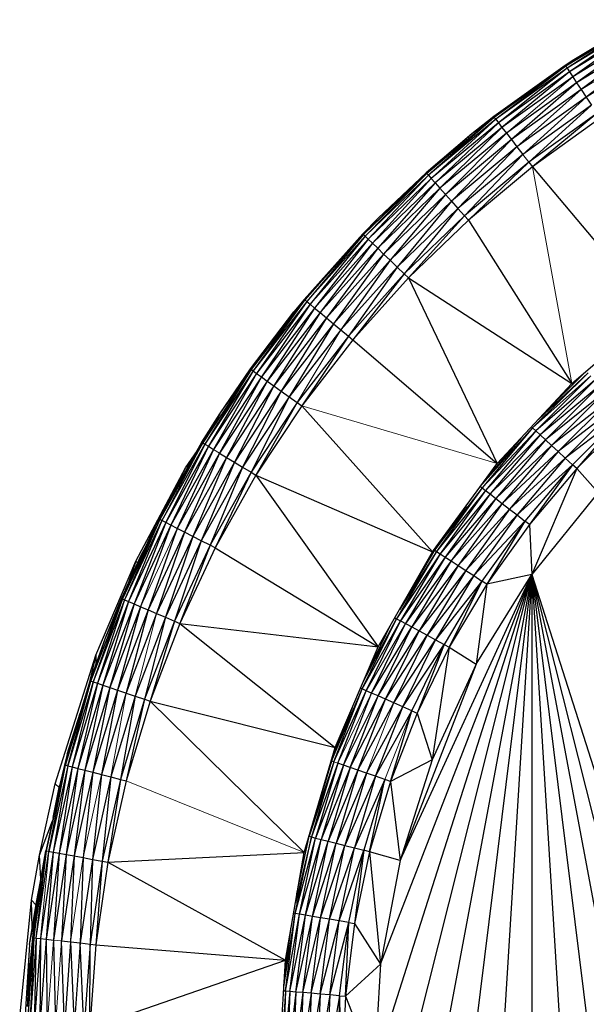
# Paper-space layout '_Left' of a CAD drawing. Header units: millimetres. Extents: x 1 to 464, y 0 to 650.
# Tile 36 of 50: x 1 to 10, y 537 to 552. Entities that reach past the tile are written whole.
import ezdxf

# ---------------------------------------------------------------- set-up
doc = ezdxf.new("R2010")
doc.units = ezdxf.units.MM

psp = doc.layouts.new('_Left')

# ---------------------------------------------------------------- linework, layer by layer
at = {"color": 7, "linetype": 'Continuous', "lineweight": 25}
for p, q in [((10.512, 552.277), (9.335, 551.542)), ((10.519, 552.265), (9.335, 551.542)), ((10.519, 552.265), (9.356, 551.51)), ((10.537, 552.231), (9.356, 551.51)), ((10.537, 552.231), (9.394, 551.453)), ((10.512, 552.277), (9.463, 551.642)), ((10.571, 552.172), (9.394, 551.453)), ((10.571, 552.172), (9.445, 551.376)), ((10.617, 552.09), (9.445, 551.376)), ((10.617, 552.09), (9.507, 551.282)), ((10.672, 551.992), (9.507, 551.282)), ((10.672, 551.992), (9.579, 551.173)), ((10.735, 551.879), (9.658, 551.053)), ((9.463, 551.642), (9.327, 551.554)), ((9.463, 551.642), (9.335, 551.542)), ((9.327, 551.554), (8.199, 550.746)), ((9.327, 551.554), (8.207, 550.735)), ((9.335, 551.542), (8.207, 550.735)), ((9.335, 551.542), (8.23, 550.705)), ((9.356, 551.51), (8.23, 550.705)), ((9.356, 551.51), (8.272, 550.651)), ((9.394, 551.453), (8.272, 550.651)), ((9.394, 551.453), (8.329, 550.577)), ((9.335, 551.542), (9.327, 551.554)), ((9.356, 551.51), (9.394, 551.453)), ((9.394, 551.453), (9.445, 551.376)), ((9.445, 551.376), (8.329, 550.577)), ((9.507, 551.282), (8.398, 550.488)), ((9.507, 551.282), (8.478, 550.385)), ((9.445, 551.376), (9.507, 551.282)), ((9.507, 551.282), (9.579, 551.173)), ((9.579, 551.173), (8.478, 550.385)), ((9.579, 551.173), (8.565, 550.271)), ((9.579, 551.173), (9.658, 551.053)), ((9.658, 551.053), (8.565, 550.271)), ((9.658, 551.053), (8.658, 550.151)), ((9.658, 551.053), (9.742, 550.927)), ((9.742, 550.927), (8.658, 550.151)), ((9.742, 550.927), (8.753, 550.028)), ((9.828, 550.797), (8.753, 550.028)), ((9.828, 550.797), (8.81, 549.955)), ((8.207, 550.735), (7.141, 549.848)), ((8.207, 550.735), (7.167, 549.82)), ((8.23, 550.705), (7.167, 549.82)), ((8.272, 550.651), (7.212, 549.769)), ((8.272, 550.651), (7.274, 549.699)), ((8.199, 550.746), (7.854, 550.473)), ((8.207, 550.735), (7.854, 550.473)), ((8.199, 550.746), (8.207, 550.735)), ((8.23, 550.705), (8.272, 550.651)), ((8.272, 550.651), (8.329, 550.577)), ((9.879, 550.72), (8.81, 549.955)), ((8.329, 550.577), (7.274, 549.699)), ((8.329, 550.577), (7.349, 549.616)), ((8.398, 550.488), (7.349, 549.616)), ((8.398, 550.488), (7.437, 549.518)), ((8.329, 550.577), (8.398, 550.488)), ((8.398, 550.488), (8.478, 550.385)), ((7.854, 550.473), (7.132, 549.858)), ((7.854, 550.473), (7.141, 549.848)), ((8.478, 550.385), (7.437, 549.518)), ((8.478, 550.385), (7.532, 549.412)), ((8.478, 550.385), (8.565, 550.271)), ((8.565, 550.271), (7.532, 549.412)), ((8.565, 550.271), (8.658, 550.151)), ((8.658, 550.151), (7.633, 549.299)), ((8.658, 550.151), (7.738, 549.182)), ((8.753, 550.028), (7.738, 549.182)), ((8.753, 550.028), (7.799, 549.114)), ((8.753, 550.028), (8.81, 549.955)), ((8.81, 549.955), (7.799, 549.114)), ((8.81, 549.955), (10.742, 547.656)), ((7.132, 549.858), (6.143, 548.885)), ((7.141, 549.848), (6.143, 548.885)), ((7.141, 549.848), (6.17, 548.859)), ((7.167, 549.82), (6.17, 548.859)), ((7.167, 549.82), (6.219, 548.812)), ((7.212, 549.769), (6.219, 548.812)), ((7.212, 549.769), (6.287, 548.747)), ((7.132, 549.858), (6.376, 549.143)), ((7.141, 549.848), (7.167, 549.82)), ((7.167, 549.82), (7.212, 549.769)), ((7.212, 549.769), (7.274, 549.699)), ((7.274, 549.699), (6.287, 548.747)), ((7.274, 549.699), (6.367, 548.669)), ((7.349, 549.616), (6.367, 548.669)), ((7.349, 549.616), (6.461, 548.578)), ((7.274, 549.699), (7.349, 549.616)), ((7.349, 549.616), (7.437, 549.518)), ((7.437, 549.518), (6.461, 548.578)), ((7.437, 549.518), (6.565, 548.479)), ((7.532, 549.412), (6.565, 548.479)), ((7.532, 549.412), (6.674, 548.373)), ((7.437, 549.518), (7.532, 549.412)), ((7.532, 549.412), (7.633, 549.299)), ((7.633, 549.299), (6.786, 548.265)), ((7.633, 549.299), (7.738, 549.182)), ((6.376, 549.143), (6.133, 548.895)), ((6.376, 549.143), (6.143, 548.885)), ((7.738, 549.182), (6.786, 548.265)), ((7.738, 549.182), (6.853, 548.201)), ((7.799, 549.114), (6.853, 548.201)), ((7.738, 549.182), (7.799, 549.114)), ((7.799, 549.114), (9.429, 546.534)), ((5.207, 547.861), (6.133, 548.895)), ((6.133, 548.895), (5.217, 547.853)), ((6.143, 548.885), (5.217, 547.853)), ((6.143, 548.885), (5.247, 547.828)), ((6.17, 548.859), (5.247, 547.828)), ((6.17, 548.859), (5.299, 547.785)), ((6.219, 548.812), (5.299, 547.785)), ((6.219, 548.812), (5.371, 547.725)), ((6.143, 548.885), (6.133, 548.895)), ((6.143, 548.885), (6.17, 548.859)), ((6.17, 548.859), (6.219, 548.812)), ((6.219, 548.812), (6.287, 548.747)), ((6.287, 548.747), (5.371, 547.725)), ((6.287, 548.747), (5.457, 547.653)), ((6.367, 548.669), (5.457, 547.653)), ((6.367, 548.669), (5.558, 547.569)), ((6.287, 548.747), (6.367, 548.669)), ((6.461, 548.578), (5.558, 547.569)), ((6.461, 548.578), (5.668, 547.478)), ((6.565, 548.479), (5.784, 547.381)), ((6.461, 548.578), (6.565, 548.479)), ((6.565, 548.479), (6.674, 548.373)), ((6.674, 548.373), (5.784, 547.381)), ((6.674, 548.373), (5.904, 547.281)), ((6.674, 548.373), (6.786, 548.265)), ((6.786, 548.265), (5.904, 547.281)), ((6.786, 548.265), (5.975, 547.222)), ((6.853, 548.201), (5.975, 547.222)), ((6.786, 548.265), (6.853, 548.201)), ((6.853, 548.201), (8.253, 545.269)), ((6.853, 548.201), (9.429, 546.534)), ((5.217, 547.853), (4.37, 546.755)), ((5.217, 547.853), (4.401, 546.733)), ((5.217, 547.853), (5.045, 547.665)), ((5.207, 547.861), (5.217, 547.853)), ((5.247, 547.828), (4.401, 546.733)), ((5.247, 547.828), (4.456, 546.693)), ((5.299, 547.785), (4.456, 546.693)), ((5.299, 547.785), (4.532, 546.639)), ((5.371, 547.725), (4.532, 546.639)), ((5.371, 547.725), (4.624, 546.573)), ((5.247, 547.828), (5.299, 547.785)), ((5.299, 547.785), (5.371, 547.725)), ((5.371, 547.725), (5.457, 547.653)), ((4.359, 546.763), (5.045, 547.665)), ((5.045, 547.665), (4.37, 546.755)), ((5.457, 547.653), (4.624, 546.573)), ((5.457, 547.653), (4.73, 546.497)), ((5.558, 547.569), (4.73, 546.497)), ((5.558, 547.569), (4.846, 546.414)), ((5.457, 547.653), (5.558, 547.569)), ((5.558, 547.569), (5.668, 547.478)), ((9.429, 546.534), (10.742, 547.656)), ((5.668, 547.478), (4.846, 546.414)), ((5.668, 547.478), (4.97, 546.326)), ((5.784, 547.381), (4.97, 546.326)), ((5.668, 547.478), (5.784, 547.381)), ((5.784, 547.381), (5.904, 547.281)), ((5.904, 547.281), (5.097, 546.235)), ((5.904, 547.281), (5.172, 546.181)), ((5.975, 547.222), (5.172, 546.181)), ((5.904, 547.281), (5.975, 547.222)), ((5.975, 547.222), (8.253, 545.269)), ((4.37, 546.755), (3.605, 545.598)), ((4.37, 546.755), (3.637, 545.578)), ((3.876, 546.056), (4.359, 546.763)), ((3.876, 546.056), (4.37, 546.755)), ((4.359, 546.763), (4.37, 546.755)), ((4.37, 546.755), (4.401, 546.733)), ((4.401, 546.733), (3.637, 545.578)), ((4.401, 546.733), (3.695, 545.543)), ((4.456, 546.693), (3.695, 545.543)), ((4.456, 546.693), (3.775, 545.494)), ((4.532, 546.639), (3.775, 545.494)), ((4.532, 546.639), (3.871, 545.436)), ((4.401, 546.733), (4.456, 546.693)), ((4.456, 546.693), (4.532, 546.639)), ((4.532, 546.639), (4.624, 546.573)), ((9.687, 546.705), (8.813, 545.832)), ((9.733, 546.655), (8.813, 545.832)), ((9.733, 546.655), (8.864, 545.785)), ((9.687, 546.705), (8.903, 545.968)), ((9.656, 546.728), (8.994, 546.066)), ((4.624, 546.573), (3.871, 545.436)), ((4.624, 546.573), (3.982, 545.368)), ((4.73, 546.497), (3.982, 545.368)), ((4.73, 546.497), (4.105, 545.293)), ((4.624, 546.573), (4.73, 546.497)), ((4.73, 546.497), (4.846, 546.414)), ((8.253, 545.269), (9.429, 546.534)), ((9.796, 546.587), (8.864, 545.785)), ((9.796, 546.587), (8.932, 545.722)), ((9.873, 546.504), (8.932, 545.722)), ((9.873, 546.504), (9.015, 545.646)), ((4.846, 546.414), (4.105, 545.293)), ((4.846, 546.414), (4.234, 545.214)), ((4.97, 546.326), (4.234, 545.214)), ((4.97, 546.326), (4.368, 545.133)), ((4.846, 546.414), (4.97, 546.326)), ((4.97, 546.326), (5.097, 546.235)), ((9.961, 546.408), (9.015, 545.646)), ((9.961, 546.408), (9.111, 545.558)), ((10.058, 546.302), (9.111, 545.558)), ((10.058, 546.302), (9.216, 545.461)), ((5.097, 546.235), (4.368, 545.133)), ((5.097, 546.235), (4.446, 545.085)), ((5.172, 546.181), (4.446, 545.085)), ((5.097, 546.235), (5.172, 546.181)), ((10.161, 546.191), (9.216, 545.461)), ((10.161, 546.191), (9.328, 545.358)), ((3.593, 545.606), (3.876, 546.056)), ((3.876, 546.056), (3.605, 545.598)), ((10.267, 546.076), (9.328, 545.358)), ((10.267, 546.076), (9.443, 545.252)), ((10.267, 546.076), (9.511, 545.19)), ((10.329, 546.008), (9.511, 545.19)), ((8.813, 545.832), (8.015, 544.889)), ((8.813, 545.832), (8.02, 544.951)), ((8.793, 545.85), (8.813, 545.832)), ((8.813, 545.832), (8.864, 545.785)), ((8.864, 545.785), (8.015, 544.889)), ((8.634, 545.678), (8.033, 544.969)), ((8.864, 545.785), (8.069, 544.847)), ((8.932, 545.722), (8.069, 544.847)), ((8.932, 545.722), (8.142, 544.79)), ((8.864, 545.785), (8.932, 545.722)), ((8.932, 545.722), (9.015, 545.646)), ((2.914, 544.395), (3.593, 545.606)), ((3.605, 545.598), (2.926, 544.389)), ((3.637, 545.578), (2.96, 544.372)), ((3.637, 545.578), (3.021, 544.34)), ((3.695, 545.543), (3.021, 544.34)), ((3.695, 545.543), (3.103, 544.298)), ((3.593, 545.606), (3.605, 545.598)), ((3.605, 545.598), (3.637, 545.578)), ((3.637, 545.578), (3.695, 545.543)), ((3.695, 545.543), (3.775, 545.494)), ((8.5, 545.534), (8.042, 544.981)), ((9.015, 545.646), (8.142, 544.79)), ((9.015, 545.646), (8.231, 544.721)), ((9.111, 545.558), (8.231, 544.721)), ((9.111, 545.558), (8.334, 544.64)), ((9.015, 545.646), (9.111, 545.558)), ((9.111, 545.558), (9.216, 545.461)), ((3.775, 545.494), (3.103, 544.298)), ((3.775, 545.494), (3.203, 544.246)), ((3.871, 545.436), (3.203, 544.246)), ((3.871, 545.436), (3.319, 544.187)), ((3.982, 545.368), (3.319, 544.187)), ((3.336, 545.201), (3.521, 545.479)), ((3.982, 545.368), (3.447, 544.121)), ((3.871, 545.436), (3.982, 545.368)), ((3.982, 545.368), (4.105, 545.293)), ((9.216, 545.461), (8.334, 544.64)), ((9.216, 545.461), (8.447, 544.553)), ((9.328, 545.358), (8.447, 544.553)), ((9.328, 545.358), (8.567, 544.459)), ((9.216, 545.461), (9.328, 545.358)), ((9.328, 545.358), (9.443, 545.252)), ((2.55, 543.728), (3.336, 545.201)), ((3.155, 544.826), (3.336, 545.201)), ((3.336, 545.201), (3.42, 545.297)), ((4.105, 545.293), (3.447, 544.121)), ((4.105, 545.293), (3.582, 544.052)), ((4.234, 545.214), (3.582, 544.052)), ((4.234, 545.214), (3.721, 543.98)), ((4.105, 545.293), (4.234, 545.214)), ((4.234, 545.214), (4.368, 545.133)), ((7.231, 543.877), (8.253, 545.269)), ((9.443, 545.252), (8.567, 544.459)), ((9.443, 545.252), (8.69, 544.363)), ((9.443, 545.252), (8.763, 544.307)), ((9.511, 545.19), (9.443, 545.252)), ((4.368, 545.133), (3.721, 543.98)), ((4.368, 545.133), (3.803, 543.938)), ((4.446, 545.085), (3.803, 543.938)), ((4.368, 545.133), (4.446, 545.085)), ((4.446, 545.085), (6.375, 542.377)), ((4.446, 545.085), (7.231, 543.877)), ((9.511, 545.19), (8.763, 544.307)), ((9.511, 545.19), (8.801, 543.52)), ((9.846, 544.816), (9.511, 545.19)), ((8.015, 544.889), (7.265, 543.904)), ((8.015, 544.889), (7.297, 543.884)), ((7.989, 544.909), (8.015, 544.889)), ((8.015, 544.889), (8.069, 544.847)), ((8.069, 544.847), (7.297, 543.884)), ((8.069, 544.847), (7.354, 543.846)), ((8.142, 544.79), (7.354, 543.846)), ((8.142, 544.79), (7.432, 543.795)), ((8.069, 544.847), (8.142, 544.79)), ((8.142, 544.79), (8.231, 544.721)), ((9.846, 544.816), (8.801, 543.52)), ((7.762, 544.6), (7.265, 543.904)), ((8.231, 544.721), (7.432, 543.795)), ((8.231, 544.721), (7.526, 543.734)), ((8.334, 544.64), (7.526, 543.734)), ((8.334, 544.64), (7.636, 543.662)), ((8.231, 544.721), (8.334, 544.64)), ((8.334, 544.64), (8.447, 544.553)), ((8.447, 544.553), (7.636, 543.662)), ((8.447, 544.553), (7.756, 543.584)), ((8.567, 544.459), (7.756, 543.584)), ((8.567, 544.459), (7.883, 543.501)), ((8.447, 544.553), (8.567, 544.459)), ((8.567, 544.459), (8.69, 544.363)), ((2.324, 543.139), (2.882, 544.334)), ((2.926, 544.389), (2.337, 543.133)), ((2.337, 543.133), (2.882, 544.334)), ((2.926, 544.389), (2.372, 543.118)), ((2.96, 544.372), (2.372, 543.118)), ((2.96, 544.372), (2.435, 543.092)), ((3.021, 544.34), (2.435, 543.092)), ((3.021, 544.34), (2.521, 543.055)), ((3.103, 544.298), (2.521, 543.055)), ((3.103, 544.298), (2.624, 543.011)), ((2.882, 544.334), (2.914, 544.395)), ((2.882, 544.334), (2.926, 544.389)), ((2.914, 544.395), (2.926, 544.389)), ((2.96, 544.372), (2.926, 544.389)), ((3.021, 544.34), (2.96, 544.372)), ((3.103, 544.298), (3.021, 544.34)), ((3.203, 544.246), (3.103, 544.298)), ((7.532, 544.288), (7.265, 543.904)), ((8.69, 544.363), (7.883, 543.501)), ((8.69, 544.363), (8.013, 543.415)), ((8.69, 544.363), (8.091, 543.365)), ((8.763, 544.307), (8.091, 543.365)), ((8.763, 544.307), (8.69, 544.363)), ((8.763, 544.307), (8.801, 543.52)), ((3.203, 544.246), (2.745, 542.96)), ((3.319, 544.187), (2.745, 542.96)), ((3.319, 544.187), (2.876, 542.904)), ((3.447, 544.121), (2.876, 542.904)), ((3.447, 544.121), (3.016, 542.845)), ((3.319, 544.187), (3.203, 544.246)), ((3.447, 544.121), (3.319, 544.187)), ((3.582, 544.052), (3.447, 544.121)), ((2.709, 543.962), (2.628, 543.816)), ((3.582, 544.052), (3.016, 542.845)), ((3.582, 544.052), (3.16, 542.784)), ((3.721, 543.98), (3.16, 542.784)), ((3.721, 543.98), (3.245, 542.748)), ((3.721, 543.98), (3.582, 544.052)), ((3.803, 543.938), (3.721, 543.98)), ((2.384, 543.281), (2.628, 543.816)), ((2.628, 543.816), (2.704, 543.952)), ((2.628, 543.816), (2.632, 543.797)), ((3.803, 543.938), (3.245, 542.748)), ((3.803, 543.938), (6.375, 542.377)), ((6.375, 542.377), (7.231, 543.877)), ((7.297, 543.884), (6.665, 542.822)), ((7.354, 543.846), (6.665, 542.822)), ((7.297, 543.884), (6.71, 542.963)), ((7.354, 543.846), (6.725, 542.79)), ((7.265, 543.904), (6.827, 543.168)), ((7.243, 543.893), (7.097, 543.642)), ((7.241, 543.891), (7.188, 543.802)), ((7.265, 543.904), (7.255, 543.911)), ((7.265, 543.904), (7.297, 543.884)), ((7.297, 543.884), (7.354, 543.846)), ((7.354, 543.846), (7.432, 543.795)), ((1.917, 542.245), (2.55, 543.728)), ((2.55, 543.728), (2.422, 543.364)), ((2.55, 543.728), (2.578, 543.706)), ((2.558, 543.64), (2.573, 543.676)), ((2.59, 543.709), (2.573, 543.676)), ((2.576, 543.677), (2.573, 543.676)), ((7.432, 543.795), (6.725, 542.79)), ((7.432, 543.795), (6.807, 542.745)), ((7.526, 543.734), (6.807, 542.745)), ((7.526, 543.734), (6.906, 542.692)), ((7.636, 543.662), (6.906, 542.692)), ((7.636, 543.662), (7.02, 542.63)), ((7.432, 543.795), (7.526, 543.734)), ((7.526, 543.734), (7.636, 543.662)), ((7.636, 543.662), (7.756, 543.584)), ((6.311, 535.708), (8.801, 543.52)), ((6.414, 537.37), (8.801, 543.52)), ((6.414, 534.046), (8.801, 543.52)), ((6.72, 539.006), (8.801, 543.52)), ((8.801, 543.52), (6.72, 532.409)), ((7.756, 543.584), (7.02, 542.63)), ((7.756, 543.584), (7.146, 542.561)), ((7.883, 543.501), (7.146, 542.561)), ((8.801, 543.52), (7.226, 530.823)), ((7.883, 543.501), (7.28, 542.489)), ((7.756, 543.584), (7.883, 543.501)), ((7.883, 543.501), (8.013, 543.415)), ((8.801, 543.52), (7.923, 529.31)), ((7.923, 542.105), (8.801, 543.52)), ((8.801, 543.52), (8.091, 543.365)), ((8.801, 543.52), (8.801, 527.896)), ((8.801, 543.52), (9.846, 526.6)), ((8.801, 543.52), (11.043, 525.442)), ((8.801, 543.52), (12.374, 524.441)), ((8.801, 543.52), (15.352, 522.965)), ((8.801, 543.52), (13.818, 523.611)), ((8.013, 543.415), (7.28, 542.489)), ((8.013, 543.415), (7.417, 542.415)), ((8.013, 543.415), (7.498, 542.371)), ((8.091, 543.365), (7.498, 542.371)), ((8.091, 543.365), (7.923, 542.105)), ((8.091, 543.365), (8.013, 543.415)), ((2.384, 543.281), (2.347, 543.187)), ((2.384, 543.281), (2.364, 543.223)), ((2.384, 543.281), (2.41, 543.323)), ((1.842, 541.838), (2.337, 543.133)), ((2.337, 543.133), (1.878, 541.826)), ((2.372, 543.118), (1.878, 541.826)), ((2.372, 543.118), (1.943, 541.804)), ((2.435, 543.092), (1.943, 541.804)), ((2.435, 543.092), (2.031, 541.773)), ((2.521, 543.055), (2.031, 541.773)), ((2.073, 542.517), (2.324, 543.139)), ((2.073, 542.517), (2.337, 543.133)), ((2.521, 543.055), (2.137, 541.737)), ((2.337, 543.133), (2.324, 543.139)), ((2.337, 543.133), (2.372, 543.118)), ((2.372, 543.118), (2.435, 543.092)), ((2.435, 543.092), (2.521, 543.055)), ((2.521, 543.055), (2.624, 543.011)), ((2.624, 543.011), (2.137, 541.737)), ((2.624, 543.011), (2.261, 541.695)), ((2.745, 542.96), (2.261, 541.695)), ((2.745, 542.96), (2.396, 541.649)), ((2.876, 542.904), (2.396, 541.649)), ((2.624, 543.011), (2.745, 542.96)), ((2.745, 542.96), (2.876, 542.904)), ((2.876, 542.904), (3.016, 542.845)), ((3.016, 542.845), (2.54, 541.6)), ((3.016, 542.845), (2.688, 541.549)), ((3.16, 542.784), (2.688, 541.549)), ((3.16, 542.784), (2.775, 541.52)), ((3.245, 542.748), (2.775, 541.52)), ((3.016, 542.845), (3.16, 542.784)), ((3.16, 542.784), (3.245, 542.748)), ((3.245, 542.748), (5.698, 540.789)), ((3.245, 542.748), (6.375, 542.377)), ((6.122, 541.712), (6.665, 542.822)), ((6.122, 541.712), (6.725, 542.79)), ((6.145, 541.838), (6.665, 542.822)), ((6.174, 541.906), (6.581, 542.738)), ((6.185, 541.685), (6.725, 542.79)), ((6.27, 541.647), (6.807, 542.745)), ((6.638, 542.837), (6.665, 542.822)), ((6.665, 542.822), (6.725, 542.79)), ((6.725, 542.79), (6.906, 542.692)), ((6.27, 541.647), (6.906, 542.692)), ((6.373, 541.602), (6.906, 542.692)), ((6.373, 541.602), (7.02, 542.63)), ((6.492, 541.55), (7.02, 542.63)), ((6.492, 541.55), (7.146, 542.561)), ((6.624, 541.492), (7.146, 542.561)), ((6.906, 542.692), (7.02, 542.63)), ((7.02, 542.63), (7.146, 542.561)), ((7.146, 542.561), (7.28, 542.489)), ((1.829, 541.842), (2.073, 542.517)), ((1.842, 541.838), (2.073, 542.517)), ((6.624, 541.492), (7.28, 542.489)), ((6.763, 541.431), (7.28, 542.489)), ((6.763, 541.431), (7.417, 542.415)), ((6.906, 541.369), (7.417, 542.415)), ((7.417, 542.415), (6.99, 541.331)), ((7.28, 542.489), (7.417, 542.415)), ((7.417, 542.415), (7.498, 542.371)), ((1.277, 540.215), (1.917, 542.245)), ((1.917, 542.245), (1.796, 541.736)), ((1.917, 542.245), (1.916, 542.083)), ((1.979, 542.257), (1.971, 542.238)), ((5.698, 540.789), (6.375, 542.377)), ((7.498, 542.371), (6.99, 541.331)), ((7.498, 542.371), (7.226, 540.593)), ((7.498, 542.371), (7.923, 542.105)), ((1.968, 542.226), (1.971, 542.238)), ((1.97, 542.232), (1.971, 542.238)), ((1.972, 542.237), (1.971, 542.238)), ((7.923, 542.105), (6.72, 539.006)), ((7.923, 542.105), (7.226, 540.593)), ((1.879, 541.982), (1.878, 541.984)), ((1.442, 540.51), (1.829, 541.842)), ((1.442, 540.51), (1.842, 541.838)), ((1.458, 540.625), (1.829, 541.842)), ((1.479, 540.5), (1.842, 541.838)), ((1.878, 541.826), (1.479, 540.5)), ((1.878, 541.826), (1.545, 540.483)), ((1.943, 541.804), (1.545, 540.483)), ((1.943, 541.804), (1.635, 540.459)), ((1.829, 541.842), (1.842, 541.838)), ((1.842, 541.838), (1.878, 541.826)), ((1.878, 541.826), (1.943, 541.804)), ((1.943, 541.804), (2.031, 541.773)), ((2.031, 541.773), (1.635, 540.459)), ((2.031, 541.773), (1.744, 540.431)), ((2.137, 541.737), (1.744, 540.431)), ((2.137, 541.737), (1.87, 540.398)), ((2.261, 541.695), (1.87, 540.398)), ((2.261, 541.695), (2.009, 540.362)), ((2.396, 541.649), (2.009, 540.362)), ((2.031, 541.773), (2.137, 541.737)), ((2.137, 541.737), (2.261, 541.695)), ((2.261, 541.695), (2.54, 541.6)), ((5.637, 540.574), (6.122, 541.712)), ((5.673, 540.561), (6.122, 541.712)), ((5.673, 540.561), (6.185, 541.685)), ((5.738, 540.539), (6.185, 541.685)), ((5.826, 540.509), (6.27, 541.647)), ((6.122, 541.712), (6.097, 541.723)), ((6.185, 541.685), (6.122, 541.712)), ((6.27, 541.647), (6.185, 541.685)), ((6.373, 541.602), (6.27, 541.647)), ((2.54, 541.6), (2.156, 540.323)), ((2.54, 541.6), (2.307, 540.284)), ((2.688, 541.549), (2.307, 540.284)), ((2.688, 541.549), (2.396, 540.26)), ((2.775, 541.52), (2.396, 540.26)), ((2.54, 541.6), (2.688, 541.549)), ((2.688, 541.549), (2.775, 541.52)), ((2.775, 541.52), (5.207, 539.133)), ((2.775, 541.52), (5.698, 540.789)), ((5.826, 540.509), (6.373, 541.602)), ((5.932, 540.472), (6.373, 541.602)), ((5.932, 540.472), (6.492, 541.55)), ((6.055, 540.43), (6.492, 541.55)), ((6.055, 540.43), (6.624, 541.492)), ((6.492, 541.55), (6.373, 541.602)), ((6.624, 541.492), (6.492, 541.55)), ((6.763, 541.431), (6.624, 541.492)), ((1.464, 540.684), (1.673, 541.329)), ((5.637, 540.574), (5.968, 541.422)), ((6.191, 540.383), (6.763, 541.431)), ((6.335, 540.334), (6.763, 541.431)), ((6.335, 540.334), (6.906, 541.369)), ((6.57, 540.253), (6.906, 541.369)), ((6.99, 541.331), (6.57, 540.253)), ((6.906, 541.369), (6.763, 541.431)), ((6.906, 541.369), (6.99, 541.331)), ((6.99, 541.331), (7.226, 540.593)), ((5.637, 540.574), (5.874, 541.201)), ((5.207, 539.133), (5.698, 540.789)), ((5.698, 540.789), (5.637, 540.574)), ((1.464, 540.684), (1.343, 540.185)), ((1.429, 540.513), (1.458, 540.625)), ((1.458, 540.625), (1.442, 540.51)), ((5.637, 540.574), (5.283, 539.387)), ((5.673, 540.561), (5.283, 539.387)), ((5.673, 540.561), (5.32, 539.377)), ((5.738, 540.539), (5.32, 539.377)), ((5.738, 540.539), (5.387, 539.36)), ((5.634, 540.575), (5.637, 540.574)), ((5.673, 540.561), (5.637, 540.574)), ((5.826, 540.509), (5.738, 540.539)), ((7.226, 540.593), (6.57, 540.253)), ((7.226, 540.593), (6.72, 539.006)), ((1.141, 539.156), (1.429, 540.513)), ((1.141, 539.156), (1.442, 540.51)), ((1.178, 539.149), (1.442, 540.51)), ((1.479, 540.5), (1.178, 539.149)), ((1.479, 540.5), (1.245, 539.137)), ((1.545, 540.483), (1.245, 539.137)), ((1.545, 540.483), (1.337, 539.12)), ((1.635, 540.459), (1.337, 539.12)), ((1.429, 540.513), (1.442, 540.51)), ((1.442, 540.51), (1.479, 540.5)), ((1.635, 540.459), (1.448, 539.1)), ((1.744, 540.431), (1.448, 539.1)), ((1.479, 540.5), (1.545, 540.483)), ((1.545, 540.483), (1.635, 540.459)), ((1.744, 540.431), (1.576, 539.076)), ((1.87, 540.398), (1.576, 539.076)), ((1.635, 540.459), (1.744, 540.431)), ((1.87, 540.398), (1.717, 539.05)), ((1.744, 540.431), (1.87, 540.398)), ((1.87, 540.398), (2.009, 540.362)), ((5.826, 540.509), (5.387, 539.36)), ((5.826, 540.509), (5.477, 539.338)), ((5.932, 540.472), (5.477, 539.338)), ((5.932, 540.472), (5.586, 539.31)), ((6.055, 540.43), (5.586, 539.31)), ((6.055, 540.43), (5.713, 539.278)), ((6.191, 540.383), (5.713, 539.278)), ((5.932, 540.472), (5.826, 540.509)), ((6.191, 540.383), (5.851, 539.243)), ((6.055, 540.43), (5.932, 540.472)), ((6.191, 540.383), (6.055, 540.43)), ((6.335, 540.334), (6.191, 540.383)), ((2.009, 540.362), (1.866, 539.022)), ((2.156, 540.323), (1.866, 539.022)), ((2.009, 540.362), (2.156, 540.323)), ((2.156, 540.323), (2.02, 538.994)), ((2.307, 540.284), (2.02, 538.994)), ((2.307, 540.284), (2.11, 538.977)), ((2.396, 540.26), (2.11, 538.977)), ((2.156, 540.323), (2.307, 540.284)), ((2.307, 540.284), (2.396, 540.26)), ((6.335, 540.334), (5.851, 539.243)), ((6.335, 540.334), (5.999, 539.205)), ((6.482, 540.283), (5.999, 539.205)), ((6.482, 540.283), (6.15, 539.167)), ((6.239, 539.144), (6.482, 540.283)), ((6.57, 540.253), (6.239, 539.144)), ((6.57, 540.253), (6.335, 540.334)), ((6.57, 540.253), (6.72, 539.006)), ((1.027, 539.09), (1.277, 540.215)), ((1.244, 539.683), (1.343, 540.185)), ((1.277, 540.215), (1.337, 540.155)), ((1.277, 539.831), (1.343, 540.185)), ((1.027, 539.09), (1.232, 539.629)), ((5.311, 539.483), (5.283, 539.387)), ((5.067, 538.168), (5.32, 539.377)), ((5.067, 538.168), (5.387, 539.36)), ((5.32, 539.377), (5.068, 538.334)), ((5.093, 538.48), (5.283, 539.387)), ((5.134, 538.157), (5.387, 539.36)), ((5.134, 538.157), (5.477, 539.338)), ((5.207, 539.133), (5.283, 539.387)), ((5.226, 538.141), (5.477, 539.338)), ((5.226, 538.141), (5.586, 539.31)), ((5.283, 539.387), (5.283, 539.387)), ((5.283, 539.387), (5.32, 539.377)), ((5.32, 539.377), (5.387, 539.36)), ((5.337, 538.123), (5.586, 539.31)), ((5.387, 539.36), (5.477, 539.338)), ((5.477, 539.338), (5.586, 539.31)), ((5.586, 539.31), (5.713, 539.278)), ((0.939, 537.784), (1.141, 539.156)), ((0.977, 537.78), (1.141, 539.156)), ((0.977, 537.78), (1.178, 539.149)), ((1.045, 538.68), (1.127, 539.159)), ((1.045, 538.68), (1.141, 539.156)), ((1.245, 539.137), (1.045, 537.773)), ((1.141, 539.156), (1.127, 539.159)), ((1.245, 539.137), (1.137, 537.762)), ((1.141, 539.156), (1.245, 539.137)), ((1.245, 539.137), (1.337, 539.12)), ((5.337, 538.123), (5.713, 539.278)), ((5.466, 538.101), (5.713, 539.278)), ((5.466, 538.101), (5.851, 539.243)), ((5.607, 538.078), (5.851, 539.243)), ((5.607, 538.078), (5.999, 539.205)), ((5.713, 539.278), (5.851, 539.243)), ((5.757, 538.053), (5.999, 539.205)), ((5.757, 538.053), (6.15, 539.167)), ((5.851, 539.243), (5.999, 539.205)), ((5.911, 538.027), (6.15, 539.167)), ((5.999, 539.205), (6.15, 539.167)), ((6.15, 539.167), (6.002, 538.012)), ((6.239, 539.144), (6.002, 538.012)), ((6.239, 539.144), (6.15, 539.167)), ((6.239, 539.144), (6.414, 537.37)), ((6.72, 539.006), (6.239, 539.144)), ((0.905, 538.378), (1.027, 539.09)), ((1.05, 538.71), (1.027, 539.09)), ((1.337, 539.12), (1.137, 537.762)), ((1.337, 539.12), (1.249, 537.75)), ((1.448, 539.1), (1.249, 537.75)), ((1.337, 539.12), (1.448, 539.1)), ((1.448, 539.1), (1.379, 537.736)), ((1.576, 539.076), (1.379, 537.736)), ((1.448, 539.1), (1.576, 539.076)), ((1.576, 539.076), (1.521, 537.72)), ((1.576, 539.076), (1.717, 539.05)), ((1.717, 539.05), (1.672, 537.704)), ((1.866, 539.022), (1.672, 537.704)), ((1.717, 539.05), (1.866, 539.022)), ((1.866, 539.022), (1.827, 537.686)), ((2.02, 538.994), (1.827, 537.686)), ((1.866, 539.022), (2.02, 538.994)), ((2.02, 538.994), (1.919, 537.676)), ((2.02, 538.994), (2.11, 538.977)), ((2.11, 538.977), (5.207, 539.133)), ((4.91, 537.432), (5.207, 539.133)), ((6.72, 539.006), (6.414, 537.37)), ((2.11, 538.977), (1.919, 537.676)), ((2.11, 538.977), (4.91, 537.432)), ((1.045, 538.68), (0.925, 537.786)), ((1.045, 538.68), (0.939, 537.784)), ((0.98, 538.349), (1.044, 538.676)), ((0.717, 536.525), (0.905, 538.378)), ((0.873, 537.678), (1.006, 538.387)), ((0.914, 537.939), (0.905, 538.378)), ((0.905, 538.378), (0.973, 538.306)), ((0.873, 537.678), (0.98, 538.349)), ((0.851, 537.04), (0.955, 538.098)), ((4.886, 537.009), (5.067, 538.168)), ((4.914, 536.942), (5.067, 538.168)), ((4.914, 536.942), (5.134, 538.157)), ((4.982, 536.936), (5.134, 538.157)), ((4.982, 536.936), (5.226, 538.141)), ((5.067, 538.168), (5.04, 538.173)), ((5.134, 538.157), (5.067, 538.168)), ((5.075, 536.929), (5.226, 538.141)), ((5.075, 536.929), (5.337, 538.123)), ((5.226, 538.141), (5.134, 538.157)), ((5.187, 536.919), (5.337, 538.123)), ((5.187, 536.919), (5.466, 538.101)), ((5.337, 538.123), (5.226, 538.141)), ((5.317, 536.909), (5.466, 538.101)), ((5.317, 536.909), (5.607, 538.078)), ((5.466, 538.101), (5.337, 538.123)), ((5.46, 536.897), (5.607, 538.078)), ((5.46, 536.897), (5.757, 538.053)), ((5.607, 538.078), (5.466, 538.101)), ((5.757, 538.053), (5.607, 538.078)), ((5.611, 536.884), (5.757, 538.053)), ((5.911, 538.027), (5.757, 538.053)), ((4.888, 537.039), (5.002, 537.959)), ((5.611, 536.884), (5.911, 538.027)), ((5.767, 536.871), (5.911, 538.027)), ((5.859, 536.864), (5.911, 538.027)), ((6.002, 538.012), (5.859, 536.864)), ((5.911, 538.027), (6.002, 538.012)), ((6.002, 538.012), (6.414, 537.37)), ((0.925, 537.786), (0.837, 536.702)), ((0.925, 537.786), (0.838, 536.401)), ((0.838, 536.401), (0.939, 537.784)), ((0.939, 537.784), (0.876, 536.4)), ((0.977, 537.78), (0.876, 536.4)), ((0.925, 537.786), (0.939, 537.784)), ((0.939, 537.784), (0.977, 537.78)), ((0.977, 537.78), (0.944, 536.397)), ((1.045, 537.773), (0.944, 536.397)), ((0.977, 537.78), (1.045, 537.773)), ((1.045, 537.773), (1.037, 536.394)), ((1.137, 537.762), (1.037, 536.394)), ((1.045, 537.773), (1.137, 537.762)), ((1.137, 537.762), (1.249, 537.75)), ((1.137, 537.762), (1.149, 536.39)), ((1.249, 537.75), (1.28, 536.385)), ((4.889, 537.058), (4.97, 537.771)), ((0.873, 537.678), (0.797, 536.487)), ((1.423, 536.38), (1.379, 537.736)), ((1.379, 537.736), (1.521, 537.72)), ((1.521, 537.72), (1.423, 536.38)), ((1.521, 537.72), (1.575, 536.374)), ((1.521, 537.72), (1.672, 537.704)), ((1.672, 537.704), (1.575, 536.374)), ((1.731, 536.368), (1.672, 537.704)), ((1.672, 537.704), (1.827, 537.686)), ((1.827, 537.686), (1.731, 536.368)), ((1.823, 536.365), (1.827, 537.686)), ((1.919, 537.676), (1.823, 536.365)), ((1.827, 537.686), (1.919, 537.676)), ((1.919, 537.676), (4.91, 537.432)), ((1.823, 536.365), (4.91, 537.432)), ((4.811, 535.708), (4.91, 537.432)), ((6.414, 537.37), (5.859, 536.864)), ((6.414, 537.37), (6.311, 535.708)), ((4.914, 536.942), (4.825, 535.708)), ((4.914, 536.942), (4.863, 535.708)), ((4.982, 536.936), (4.863, 535.708)), ((4.914, 536.942), (4.882, 536.945)), ((4.982, 536.936), (4.914, 536.942)), ((4.982, 536.936), (4.931, 535.708)), ((5.075, 536.929), (4.931, 535.708)), ((5.075, 536.929), (4.982, 536.936)), ((5.075, 536.929), (5.025, 535.708)), ((5.187, 536.919), (5.025, 535.708)), ((5.187, 536.919), (5.075, 536.929)), ((5.187, 536.919), (5.137, 535.708)), ((5.317, 536.909), (5.137, 535.708)), ((5.317, 536.909), (5.187, 536.919)), ((5.317, 536.909), (5.267, 535.708)), ((5.46, 536.897), (5.267, 535.708)), ((5.46, 536.897), (5.317, 536.909)), ((5.46, 536.897), (5.411, 535.708)), ((5.611, 536.884), (5.411, 535.708)), ((5.611, 536.884), (5.46, 536.897)), ((5.611, 536.884), (5.563, 535.708)), ((5.767, 536.871), (5.563, 535.708)), ((5.767, 536.871), (5.611, 536.884)), ((5.767, 536.871), (5.719, 535.708)), ((5.767, 536.871), (5.859, 536.864)), ((5.811, 535.708), (5.767, 536.871)), ((5.859, 536.864), (5.811, 535.708)), ((5.859, 536.864), (6.311, 535.708))]:
    psp.add_line(p, q, dxfattribs=at)
at = {"color": 142, "linetype": 'Continuous', "lineweight": 18, "true_color": 0x0080c0}
for p, q in [((10.735, 551.879), (9.579, 551.173)), ((10.806, 551.754), (9.658, 551.053)), ((9.335, 551.542), (9.356, 551.51)), ((9.445, 551.376), (8.398, 550.488)), ((8.23, 550.705), (7.212, 549.769)), ((8.207, 550.735), (8.23, 550.705)), ((8.565, 550.271), (7.633, 549.299)), ((8.658, 550.151), (8.753, 550.028)), ((8.81, 549.955), (9.429, 546.534)), ((7.132, 549.858), (7.141, 549.848)), ((7.633, 549.299), (6.674, 548.373)), ((6.367, 548.669), (6.461, 548.578)), ((6.565, 548.479), (5.668, 547.478)), ((5.045, 547.665), (5.207, 547.861)), ((5.217, 547.853), (5.247, 547.828)), ((5.784, 547.381), (5.097, 546.235)), ((5.172, 546.181), (7.231, 543.877)), ((5.172, 546.181), (8.253, 545.269)), ((2.926, 544.389), (3.593, 545.606)), ((3.605, 545.598), (2.96, 544.372)), ((3.775, 545.494), (3.871, 545.436)), ((3.203, 544.246), (2.624, 543.011)), ((2.557, 543.637), (2.573, 543.676)), ((2.573, 543.676), (2.592, 543.711)), ((2.876, 542.904), (2.54, 541.6)), ((6.185, 541.685), (6.807, 542.745)), ((1.86, 541.93), (1.878, 541.984)), ((1.878, 541.984), (1.898, 542.033)), ((2.396, 541.649), (2.156, 540.323)), ((5.738, 540.539), (6.27, 541.647)), ((1.464, 540.684), (1.746, 541.572)), ((6.191, 540.383), (6.624, 541.492)), ((6.482, 540.283), (6.906, 541.369)), ((1.434, 540.532), (1.464, 540.684)), ((5.738, 540.539), (5.673, 540.561)), ((1.127, 539.159), (1.429, 540.513)), ((2.009, 540.362), (1.717, 539.05)), ((2.396, 540.26), (5.207, 539.133)), ((1.178, 539.149), (1.045, 537.773)), ((1.717, 539.05), (1.521, 537.72)), ((0.873, 537.678), (0.992, 538.287)), ((1.249, 537.75), (1.149, 536.39)), ((1.249, 537.75), (1.379, 537.736)), ((0.842, 536.768), (0.873, 537.678)), ((1.379, 537.736), (1.28, 536.385))]:
    psp.add_line(p, q, dxfattribs=at)

doc.saveas('drawing.dxf')
